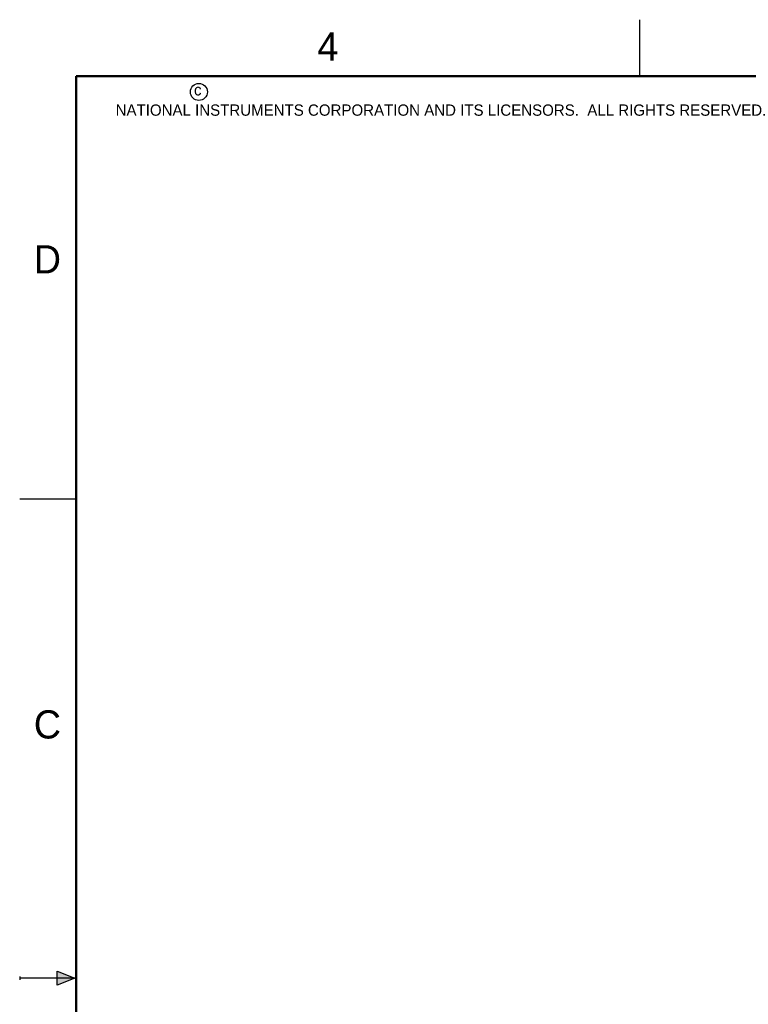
# Model space of a CAD drawing. Header units: inches. Extents: x 0 to 22, y 0 to 17.
# Tile 2 of 16: x 0 to 6.5, y 8.3 to 17. Entities that reach past the tile are written whole.
import ezdxf

# ---------------------------------------------------------------- set-up
doc = ezdxf.new("R2010")
doc.units = ezdxf.units.IN
doc.header["$LTSCALE"] = 1.21
doc.header["$MEASUREMENT"] = 0
doc.layers.get('0').update_dxf_attribs({"linetype": 'CONTINUOUS'})
doc.styles.add('TEXTSTYLE_2', font='txt')

msp = doc.modelspace()

# ---------------------------------------------------------------- hatches: boundary and pattern name
at = {"linetype": 'CONTINUOUS'}
msp.add_hatch(color=2, dxfattribs=at).paths.add_polyline_path([(0.3337, 8.5625), (0.49, 8.5), (0.3337, 8.4375)])

# ---------------------------------------------------------------- linework, layer by layer
at = {"color": 2, "linetype": 'CONTINUOUS'}
for p, q in [((5.5, 16.5), (5.5, 17)), ((0, 12.75), (0.5, 12.75)), ((0.3337, 8.4375), (0.3337, 8.5625)), ((0.3337, 8.5625), (0.49, 8.5)), ((0, 8.515), (0, 8.485)), ((0.49, 8.5), (0, 8.5)), ((0.49, 8.5), (0.3337, 8.4375))]:
    msp.add_line(p, q, dxfattribs=at)
at = {"color": 7, "linetype": 'CONTINUOUS', "const_width": 0.02}
for points in [[(0.5, 16.5), (0.5, 0.5)], [(21.5, 16.5), (0.5, 16.5)]]:
    msp.add_lwpolyline(points, dxfattribs=at)
at = {"color": 2, "linetype": 'CONTINUOUS'}
msp.add_circle((1.5893, 16.359), 0.0754, dxfattribs=at)

# ---------------------------------------------------------------- texts
at = {"color": 2, "linetype": 'CONTINUOUS', "attachment_point": 1, "line_spacing_factor": 0.9, "style": 'TEXTSTYLE_2'}
for s, insert, char_height, width in [('4', (2.64, 16.8869), 0.25, 0.25), ('c', (1.5463, 16.428), 0.1, 0.1), ('NATIONAL INSTRUMENTS CORPORATION AND ITS LICENSORS.  ALL RIGHTS RESERVED.', (0.851, 16.2482), 0.1, 7.3), ('D', (0.125, 15), 0.25, 0.25), ('C', (0.125, 10.875), 0.25, 0.25)]:
    msp.add_mtext(s, dxfattribs=dict(at, insert=insert, char_height=char_height, width=width))

doc.saveas('drawing.dxf')
